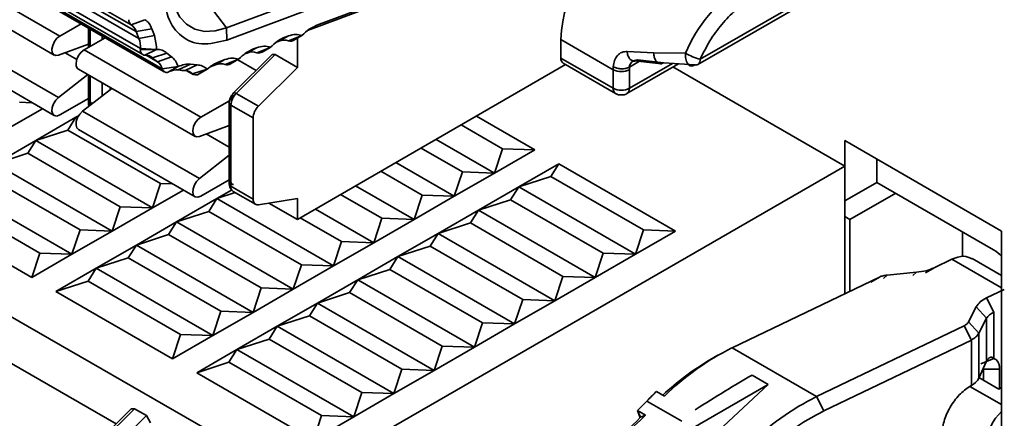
# Model space of a CAD drawing. Header units: millimetres. Extents: x 0 to 420, y 0 to 297.
# Tile 78 of 110: x 304.67 to 310.44, y 111.93 to 114.27. Entities that reach past the tile are written whole.
import ezdxf

# ---------------------------------------------------------------- set-up
doc = ezdxf.new("R2010")
doc.units = ezdxf.units.MM

msp = doc.modelspace()

# ---------------------------------------------------------------- linework, layer by layer
at = {"color": 7, "linetype": 'Continuous', "lineweight": 35}
for p, q in [((297.1228, 116.8571), (306.295, 111.5621)), ((304.7094, 114.594), (305.3222, 114.2402)), ((304.2208, 114.5696), (304.9044, 114.175)), ((305.3513, 114.202), (304.7384, 114.5558)), ((306.8081, 114.5691), (305.8805, 114.2225)), ((304.7546, 114.5139), (305.3674, 114.1601)), ((306.8104, 114.4985), (305.882, 114.1516)), ((304.1875, 114.4574), (304.871, 114.0628)), ((305.3758, 114.1012), (304.7629, 114.455)), ((304.7766, 114.4196), (305.3894, 114.0658)), ((308.6544, 114.0386), (309.3332, 114.4305)), ((306.4097, 114.2382), (306.7941, 114.3819)), ((308.6406, 114.0081), (309.3194, 114.4)), ((305.5034, 113.9823), (304.8906, 114.3361)), ((304.9028, 114.3187), (305.5157, 113.9649)), ((305.8805, 114.2225), (305.8041, 114.3227)), ((306.7379, 114.3502), (306.3543, 114.2071)), ((305.0281, 114.2464), (304.9044, 114.175)), ((305.3222, 114.2402), (305.4027, 114.2707)), ((304.8961, 113.8155), (304.2126, 114.2101)), ((305.0714, 114.2214), (305.0714, 114.1081)), ((305.4433, 114.2172), (305.3513, 114.202)), ((305.4433, 114.2172), (305.4582, 114.1787)), ((305.8805, 114.2225), (305.882, 114.1516)), ((304.8961, 114.0622), (305.0714, 114.1274)), ((305.1695, 114.1647), (305.0458, 114.0933)), ((305.3674, 114.1601), (305.4582, 114.1787)), ((305.4582, 114.1787), (305.4705, 114.1135)), ((306.1869, 114.1445), (306.1723, 114.1391)), ((306.1869, 114.1445), (306.2423, 114.1757)), ((306.224, 114.1688), (306.2423, 114.1757)), ((306.3219, 114.1778), (306.2438, 114.146)), ((306.2747, 114.1505), (306.3216, 114.1776)), ((306.295, 114.1622), (306.295, 113.9913)), ((307.8389, 114.0456), (307.8389, 114.1545)), ((307.8389, 114.1545), (308.1453, 113.9776)), ((304.1875, 114.1036), (304.871, 113.709)), ((305.0458, 114.0933), (305.7293, 113.6987)), ((305.4699, 114.0963), (305.3756, 114.0963)), ((305.4699, 114.0963), (305.3758, 114.1012)), ((305.4028, 114.0627), (305.4699, 114.0963)), ((305.439, 114.0963), (305.4359, 114.0981)), ((305.5308, 114.0753), (305.4464, 114.0477)), ((305.4705, 114.1135), (305.4699, 114.0963)), ((305.5308, 114.0753), (305.5588, 114.053)), ((306.1468, 114.0657), (305.9216, 113.8411)), ((306.1654, 114.0661), (305.9371, 113.8384)), ((306.0012, 114.0751), (305.9866, 114.0697)), ((306.0012, 114.0751), (306.0566, 114.1063)), ((306.0383, 114.0994), (306.0566, 114.1063)), ((306.1362, 114.1084), (306.0581, 114.0766)), ((306.089, 114.0812), (306.1359, 114.1082)), ((306.1468, 114.0657), (306.1654, 114.0661)), ((306.1654, 114.0661), (306.295, 113.9913)), ((308.227, 114.0846), (308.3831, 114.0766)), ((308.227, 114.0846), (308.2294, 114.067)), ((308.3831, 114.0766), (308.5683, 114.074)), ((305.4767, 114.0234), (305.5588, 114.053)), ((305.6701, 114.0094), (305.5978, 113.976)), ((305.6387, 113.9724), (305.7077, 114.006)), ((305.6701, 114.0094), (305.7077, 114.006)), ((305.8156, 114.0058), (305.7852, 113.9944)), ((305.8156, 114.0058), (305.8709, 114.0369)), ((305.8365, 114.024), (305.8709, 114.0369)), ((305.9505, 114.039), (305.8724, 114.0073)), ((305.9033, 114.0118), (305.9502, 114.0388)), ((305.9459, 114.0363), (306.0545, 113.9736)), ((306.295, 113.0999), (307.8665, 114.0071)), ((308.1453, 113.8687), (307.8389, 114.0456)), ((307.8527, 114.0151), (308.1591, 113.8382)), ((308.2257, 113.8382), (308.5273, 114.0123)), ((308.2653, 114.0302), (308.2532, 114.0232)), ((308.2539, 114.0314), (308.4107, 114.0147)), ((308.2627, 114.0287), (308.2651, 114.0285)), ((308.4408, 114.0183), (308.287, 114.0346)), ((308.3857, 114.0504), (308.3867, 114.0466)), ((308.3867, 114.0466), (308.3926, 114.0327)), ((308.4408, 114.0183), (308.6222, 114.0056)), ((308.6539, 114.0307), (308.6544, 114.0386)), ((305.0673, 113.9495), (304.8961, 113.8155)), ((305.0125, 113.9812), (305.696, 113.5866)), ((305.5961, 113.9954), (305.5034, 113.9823)), ((305.5449, 113.9661), (305.5961, 113.9954)), ((305.6482, 113.9714), (305.6858, 113.9497)), ((305.7663, 113.9802), (305.6805, 113.954)), ((305.7191, 113.953), (305.7663, 113.9802)), ((306.295, 113.9913), (306.0668, 113.7636)), ((308.1453, 113.8687), (308.1453, 113.9776)), ((308.2396, 113.9776), (308.2398, 113.9929)), ((308.2396, 113.9776), (308.2396, 113.8687)), ((308.2398, 113.9929), (308.2409, 113.9993)), ((308.4946, 113.9934), (309.5006, 113.4126)), ((305.0714, 113.9471), (305.0714, 113.7844)), ((305.2087, 113.8678), (305.0375, 113.7339)), ((306.0668, 113.7636), (305.9371, 113.8384)), ((304.7407, 113.7842), (304.6687, 113.7868)), ((304.9044, 113.7123), (305.0714, 113.8087)), ((305.0693, 113.8075), (305.0714, 113.8063)), ((305.8979, 113.796), (305.7293, 113.6987)), ((305.8963, 113.783), (305.8963, 113.3082)), ((304.8026, 113.7485), (304.6215, 113.6439)), ((305.7211, 113.3393), (305.0375, 113.7339)), ((306.0357, 113.6945), (305.9061, 113.7694)), ((305.9061, 113.7694), (305.9061, 113.2945)), ((304.7629, 113.5623), (304.9986, 113.6984)), ((304.9515, 113.6235), (304.9986, 113.6984)), ((304.9986, 113.6984), (305.0143, 113.7074)), ((304.9986, 113.6984), (305.0114, 113.7025)), ((305.007, 113.6936), (304.9986, 113.6984)), ((306.0357, 113.6945), (306.0357, 113.2197)), ((307.3437, 113.7053), (307.6857, 113.5079)), ((304.7629, 113.5623), (304.9515, 113.6235)), ((305.4936, 113.3106), (304.9515, 113.6235)), ((305.0125, 113.6273), (305.696, 113.2327)), ((305.7211, 113.5859), (305.8963, 113.6511)), ((307.4971, 113.5147), (307.2553, 113.6543)), ((304.5272, 113.4262), (304.7629, 113.5623)), ((304.7158, 113.4875), (304.7629, 113.5623)), ((305.4465, 113.1677), (304.7629, 113.5623)), ((307.108, 113.5692), (307.4499, 113.3718)), ((310.4198, 113.0316), (309.5006, 113.5623)), ((309.5006, 113.5623), (309.5006, 113.4126)), ((304.5272, 113.4262), (304.7158, 113.4875)), ((305.2579, 113.1745), (304.7158, 113.4875)), ((307.0196, 113.5182), (307.2614, 113.3786)), ((307.4971, 113.5147), (307.4499, 113.3718)), ((307.6857, 113.5079), (307.4499, 113.3718)), ((307.6857, 113.5079), (307.4971, 113.5147)), ((305.8963, 113.4764), (305.7211, 113.3393)), ((306.8723, 113.4332), (307.2142, 113.2357)), ((309.6891, 113.4535), (309.6891, 113.3173)), ((305.2108, 113.0316), (304.5272, 113.4262)), ((309.5006, 113.4126), (306.295, 111.5621)), ((306.7839, 113.3821), (307.0257, 113.2425)), ((307.2614, 113.3786), (307.2142, 113.2357)), ((307.4499, 113.3718), (307.2142, 113.2357)), ((307.4499, 113.3718), (307.2614, 113.3786)), ((307.5914, 113.2902), (307.8271, 113.4262)), ((307.7799, 113.3514), (307.8271, 113.4262)), ((307.8271, 113.4262), (308.5106, 113.0316)), ((309.5006, 113.4126), (309.5006, 112.6644)), ((305.0222, 113.0384), (304.4801, 113.3514)), ((305.7293, 113.236), (305.8963, 113.3324)), ((305.8943, 113.3312), (305.8963, 113.3301)), ((307.5914, 113.2902), (307.7799, 113.3514)), ((308.322, 113.0384), (307.7799, 113.3514)), ((309.6891, 113.3173), (309.5006, 113.2085)), ((310.3727, 112.9227), (309.6891, 113.3173)), ((304.9751, 112.8956), (304.2915, 113.2902)), ((305.4936, 113.3106), (305.4465, 113.1677)), ((305.6276, 113.2722), (305.4465, 113.1677)), ((305.5656, 113.308), (305.4936, 113.3106)), ((305.8236, 113.2221), (305.9103, 113.2722)), ((305.8236, 113.2221), (305.9317, 113.2572)), ((306.0357, 113.2197), (305.9061, 113.2945)), ((305.9199, 113.264), (306.0495, 113.1892)), ((306.6366, 113.2971), (306.9785, 113.0997)), ((307.3557, 113.1541), (307.5914, 113.2902)), ((307.5442, 113.2153), (307.5914, 113.2902)), ((307.5914, 113.2902), (308.2749, 112.8956)), ((304.2444, 113.2153), (304.7865, 112.9024)), ((305.5879, 113.0861), (305.8236, 113.2221)), ((305.7765, 113.1473), (305.8236, 113.2221)), ((306.5071, 112.8275), (305.8236, 113.2221)), ((306.0668, 113.1865), (306.295, 113.2223)), ((306.295, 113.2223), (306.295, 113.0999)), ((306.5482, 113.2461), (306.79, 113.1065)), ((307.0257, 113.2425), (306.9785, 113.0997)), ((307.2142, 113.2357), (306.9785, 113.0997)), ((307.2142, 113.2357), (307.0257, 113.2425)), ((307.3557, 113.1541), (307.5442, 113.2153)), ((307.5442, 113.2153), (308.0863, 112.9024)), ((309.5315, 113.0989), (309.7995, 113.2536)), ((304.7394, 112.7595), (304.0558, 113.1541)), ((305.2579, 113.1745), (305.2108, 113.0316)), ((305.4465, 113.1677), (305.2108, 113.0316)), ((305.4465, 113.1677), (305.2579, 113.1745)), ((305.5879, 113.0861), (305.7765, 113.1473)), ((306.3186, 112.8343), (305.7765, 113.1473)), ((306.1283, 113.1961), (306.295, 113.0999)), ((306.4009, 113.161), (306.7428, 112.9636)), ((307.12, 113.018), (307.3557, 113.1541)), ((307.3085, 113.0793), (307.3557, 113.1541)), ((307.3557, 113.1541), (308.0392, 112.7595)), ((305.3522, 112.95), (305.5879, 113.0861)), ((305.5408, 113.0112), (305.5879, 113.0861)), ((306.2714, 112.6915), (305.5879, 113.0861)), ((306.5543, 112.9704), (306.3125, 113.11)), ((306.79, 113.1065), (306.7428, 112.9636)), ((306.9785, 113.0997), (306.7428, 112.9636)), ((306.9785, 113.0997), (306.79, 113.1065)), ((309.5006, 113.1167), (309.5315, 113.0989)), ((309.5315, 113.0989), (309.5315, 112.6793)), ((305.0222, 113.0384), (304.9751, 112.8956)), ((305.2108, 113.0316), (304.9751, 112.8956)), ((305.2108, 113.0316), (305.0222, 113.0384)), ((307.12, 113.018), (307.3085, 113.0793)), ((307.3085, 113.0793), (307.8506, 112.7663)), ((308.322, 113.0384), (308.2749, 112.8956)), ((308.5106, 113.0316), (308.2749, 112.8956)), ((308.5106, 113.0316), (308.322, 113.0384)), ((310.1915, 112.8819), (310.1915, 113.0273)), ((310.4198, 111.4776), (310.4198, 113.0316)), ((305.3522, 112.95), (305.5408, 113.0112)), ((306.0829, 112.6983), (305.5408, 113.0112)), ((306.5543, 112.9704), (306.5071, 112.8275)), ((306.7428, 112.9636), (306.5543, 112.9704)), ((306.8843, 112.882), (307.12, 113.018)), ((307.0728, 112.9432), (307.12, 113.018)), ((307.12, 113.018), (307.8035, 112.6234)), ((305.1165, 112.8139), (305.3522, 112.95)), ((305.3051, 112.8752), (305.3522, 112.95)), ((306.0357, 112.5554), (305.3522, 112.95)), ((306.7428, 112.9636), (306.5071, 112.8275)), ((306.8843, 112.882), (307.0728, 112.9432)), ((307.0728, 112.9432), (307.6149, 112.6302)), ((304.7865, 112.9024), (304.7394, 112.7595)), ((304.9751, 112.8956), (304.7394, 112.7595)), ((304.9751, 112.8956), (304.7865, 112.9024)), ((305.1165, 112.8139), (305.3051, 112.8752)), ((305.8472, 112.5622), (305.3051, 112.8752)), ((306.6486, 112.7459), (306.8843, 112.882)), ((306.8371, 112.8071), (306.8843, 112.882)), ((306.8843, 112.882), (307.5678, 112.4874)), ((308.0863, 112.9024), (308.0392, 112.7595)), ((308.2749, 112.8956), (308.0392, 112.7595)), ((308.2749, 112.8956), (308.0863, 112.9024)), ((310.0254, 112.8169), (310.1291, 112.8668)), ((310.4198, 112.7718), (310.2464, 112.8719)), ((304.8808, 112.6779), (305.1165, 112.8139)), ((305.0694, 112.7391), (305.1165, 112.8139)), ((305.8, 112.4193), (305.1165, 112.8139)), ((306.3186, 112.8343), (306.2714, 112.6915)), ((306.5071, 112.8275), (306.2714, 112.6915)), ((306.5071, 112.8275), (306.3186, 112.8343)), ((306.6486, 112.7459), (306.8371, 112.8071)), ((306.8371, 112.8071), (307.3792, 112.4942)), ((310.0254, 112.8169), (309.9743, 112.7876)), ((304.8808, 112.6779), (305.0694, 112.7391)), ((305.0694, 112.7391), (305.6115, 112.4261)), ((306.4129, 112.6098), (306.6486, 112.7459)), ((306.6014, 112.6711), (306.6486, 112.7459)), ((306.6486, 112.7459), (307.3321, 112.3513)), ((307.8506, 112.7663), (307.8035, 112.6234)), ((308.0392, 112.7595), (307.8035, 112.6234)), ((308.0392, 112.7595), (307.8506, 112.7663)), ((309.7046, 112.7625), (308.8407, 112.3473)), ((309.6535, 112.7332), (309.7046, 112.7625)), ((309.7283, 112.7547), (309.7494, 112.774)), ((309.7494, 112.774), (309.9208, 112.79)), ((309.9208, 112.79), (309.8996, 112.7707)), ((306.0829, 112.6983), (306.0357, 112.5554)), ((306.2714, 112.6915), (306.0357, 112.5554)), ((306.2714, 112.6915), (306.0829, 112.6983)), ((310.4355, 112.6899), (310.3318, 112.64)), ((305.5643, 112.2833), (304.8808, 112.6779)), ((306.4129, 112.6098), (306.6014, 112.6711)), ((307.1435, 112.3581), (306.6014, 112.6711)), ((307.6149, 112.6302), (307.5678, 112.4874)), ((307.8035, 112.6234), (307.5678, 112.4874)), ((307.8035, 112.6234), (307.6149, 112.6302)), ((310.3318, 112.6401), (310.375, 112.5563)), ((306.1772, 112.4737), (306.4129, 112.6098)), ((306.3657, 112.535), (306.4129, 112.6098)), ((307.0964, 112.2152), (306.4129, 112.6098)), ((310.2714, 112.5876), (310.2255, 112.4992)), ((310.3318, 112.5212), (310.2714, 112.5876)), ((305.8472, 112.5622), (305.8, 112.4193)), ((306.0357, 112.5554), (305.8, 112.4193)), ((306.0357, 112.5554), (305.8472, 112.5622)), ((306.1772, 112.4737), (306.3657, 112.535)), ((306.9078, 112.222), (306.3657, 112.535)), ((310.2859, 112.4328), (310.3318, 112.5212)), ((310.3318, 112.2685), (310.3318, 112.5212)), ((310.375, 112.5563), (310.375, 112.2856)), ((305.9415, 112.3377), (306.1772, 112.4737)), ((306.13, 112.3989), (306.1772, 112.4737)), ((306.8607, 112.0792), (306.1772, 112.4737)), ((307.3792, 112.4942), (307.3321, 112.3513)), ((307.5678, 112.4874), (307.3321, 112.3513)), ((307.5678, 112.4874), (307.3792, 112.4942)), ((310.1996, 112.4768), (309.3356, 112.0615)), ((310.2428, 112.393), (310.1996, 112.4768)), ((310.2255, 112.4992), (310.2859, 112.4328)), ((305.6115, 112.4261), (305.5643, 112.2833)), ((305.8, 112.4193), (305.5643, 112.2833)), ((305.8, 112.4193), (305.6115, 112.4261)), ((305.9415, 112.3377), (306.13, 112.3989)), ((306.6721, 112.086), (306.13, 112.3989)), ((310.2428, 112.393), (309.3788, 111.9778)), ((310.2428, 112.1265), (310.2428, 112.393)), ((310.2859, 112.1696), (310.2859, 112.4328)), ((305.7058, 112.2016), (305.9415, 112.3377)), ((305.8943, 112.2628), (305.9415, 112.3377)), ((306.625, 111.9431), (305.9415, 112.3377)), ((307.1435, 112.3581), (307.0964, 112.2152)), ((307.3321, 112.3513), (307.0964, 112.2152)), ((307.3321, 112.3513), (307.1435, 112.3581)), ((309.3356, 112.0615), (308.8407, 112.3473)), ((308.7579, 112.3035), (308.7108, 112.2763)), ((310.375, 112.2856), (310.2972, 112.2537)), ((304.6215, 112.256), (305.2338, 111.9025)), ((305.7058, 112.2016), (305.8943, 112.2628)), ((305.8943, 112.2628), (306.4364, 111.9499)), ((306.9078, 112.222), (306.8607, 112.0792)), ((307.0964, 112.2152), (306.9078, 112.222)), ((310.3318, 112.2685), (310.2859, 112.1696)), ((310.3137, 112.1574), (310.3137, 112.2219)), ((310.408, 112.2219), (310.408, 112.108)), ((306.3893, 111.807), (305.7058, 112.2016)), ((307.0964, 112.2152), (306.8607, 112.0792)), ((308.9584, 112.1879), (309.0527, 112.1335)), ((310.4036, 112.1055), (310.2873, 112.1726)), ((309.0527, 112.1335), (307.3593, 111.1559)), ((309.0527, 112.1335), (308.7917, 111.8889)), ((310.2428, 112.1265), (310.2351, 112.1221)), ((310.2428, 112.1265), (310.2353, 112.1222)), ((310.4198, 112.1148), (310.4036, 112.1055)), ((306.6721, 112.086), (306.625, 111.9431)), ((306.8607, 112.0792), (306.625, 111.9431)), ((306.8607, 112.0792), (306.6721, 112.086)), ((308.4453, 112.0645), (308.3982, 112.0917)), ((309.3788, 111.9778), (309.3356, 112.0615)), ((305.3218, 111.9904), (305.0967, 111.7658)), ((305.3404, 111.9908), (305.1122, 111.7631)), ((305.3218, 111.9904), (305.3404, 111.9908)), ((305.3404, 111.9908), (305.4111, 111.95)), ((308.3421, 112.0355), (308.5469, 111.9173)), ((305.1829, 111.7223), (305.4111, 111.95)), ((305.4111, 111.95), (305.4347, 111.9074)), ((306.4364, 111.9499), (306.3893, 111.807)), ((306.625, 111.9431), (306.3893, 111.807)), ((306.625, 111.9431), (306.4364, 111.9499)), ((308.3348, 111.9534), (308.2876, 111.9806)), ((308.3052, 111.9402), (308.2876, 111.9806)), ((308.2876, 111.9806), (308.302, 111.9378)), ((308.3052, 111.9402), (308.3348, 111.9534))]:
    msp.add_line(p, q, dxfattribs=at)
at = {"color": 8, "linetype": 'Continuous', "lineweight": 35}
for p, q in [((306.4097, 114.2382), (306.3604, 114.2105)), ((305.0811, 114.1137), (305.0811, 114.2158)), ((305.1519, 114.1749), (305.1519, 114.1546)), ((306.224, 114.1688), (306.1748, 114.1411)), ((305.0033, 114.0381), (304.9359, 114.077)), ((305.3894, 114.0963), (305.3814, 114.1009)), ((305.4194, 114.099), (305.4239, 114.0963)), ((306.0383, 114.0994), (305.9891, 114.0717)), ((305.4087, 114.0627), (305.4767, 114.0234)), ((305.4464, 114.0477), (305.4252, 114.0599)), ((305.8365, 114.024), (305.7893, 113.9975)), ((308.4925, 114.0147), (308.2396, 113.8687)), ((308.2983, 114.0267), (308.2398, 113.9929)), ((305.6805, 113.954), (305.6513, 113.9708)), ((305.0811, 113.7708), (305.0811, 113.9415)), ((305.1519, 113.9007), (305.1519, 113.8233)), ((305.199, 113.8602), (305.199, 113.8735)), ((305.0832, 113.7696), (305.0811, 113.7708)), ((305.0812, 113.7681), (305.0811, 113.7708)), ((305.8963, 113.5226), (305.7609, 113.6008)), ((310.1291, 112.8668), (310.4198, 112.699)), ((310.3137, 112.2219), (310.3109, 112.2235)), ((310.2344, 112.1215), (310.4198, 112.0145))]:
    msp.add_line(p, q, dxfattribs=at)
at = {"color": 7, "linetype": 'Continuous', "lineweight": 35, "flags": 128}
for points in [[(305.5538, 114.4836), (305.5598, 114.4077), (305.5776, 114.3412), (305.6068, 114.2858), (305.6463, 114.2435), (305.695, 114.2153), (305.7515, 114.2023), (305.814, 114.2047), (305.8805, 114.2225)], [(304.9044, 114.175), (304.8873, 114.1614), (304.8725, 114.1423), (304.8621, 114.1202), (304.8574, 114.0982), (304.8591, 114.0792), (304.8669, 114.0658), (304.8799, 114.0599), (304.8961, 114.0622)], [(305.0458, 114.0933), (305.0287, 114.0798), (305.014, 114.0607), (305.0035, 114.0386), (304.9988, 114.0166), (305.0005, 113.9976), (305.0084, 113.9842), (305.0125, 113.9812)], [(304.8961, 113.8155), (304.8799, 113.7991), (304.8669, 113.7782), (304.8591, 113.7558), (304.8574, 113.7348), (304.8621, 113.7182), (304.8725, 113.7082), (304.8873, 113.7061), (304.9044, 113.7123)], [(305.0375, 113.7339), (305.0213, 113.7174), (305.0084, 113.6965), (305.0005, 113.6741), (304.9988, 113.6532), (305.0035, 113.6366), (305.0125, 113.6273)], [(305.7293, 113.6987), (305.7122, 113.6852), (305.6975, 113.6661), (305.6871, 113.644), (305.6824, 113.622), (305.6841, 113.603), (305.6919, 113.5896), (305.7048, 113.5836), (305.7211, 113.5859)], [(305.7211, 113.3393), (305.7048, 113.3228), (305.6919, 113.3019), (305.6841, 113.2795), (305.6824, 113.2586), (305.6871, 113.242), (305.6975, 113.2319), (305.7122, 113.2299), (305.7293, 113.236)], [(305.9173, 113.2658), (305.9192, 113.2645), (305.9199, 113.264)], [(306.0357, 113.2197), (306.0363, 113.2117), (306.0379, 113.2046), (306.0406, 113.1984), (306.0443, 113.1934), (306.0488, 113.1896), (306.0542, 113.1872), (306.0602, 113.1861), (306.0668, 113.1865)], [(310.3133, 112.2287), (310.3135, 112.2276), (310.3137, 112.2219)], [(310.408, 112.2219), (310.3609, 112.2219), (310.3302, 112.2219), (310.3137, 112.2219)]]:
    msp.add_lwpolyline(points, dxfattribs=at)
at = {"color": 8, "linetype": 'Continuous', "lineweight": 35, "flags": 128}
msp.add_lwpolyline([(305.9216, 113.8411), (305.9228, 113.8419), (305.9254, 113.8425), (305.9287, 113.842), (305.9327, 113.8407), (305.9371, 113.8384)], dxfattribs=at)
at = {"color": 7, "linetype": 'Continuous', "lineweight": 35}
for centre, radius, start, end in [((308.7088, 114.1149), 0.8709, 122.60546, 177.39452), ((309.3603, 113.7435), 0.8582, 122.47419, 157.35208), ((305.3417, 114.2674), 0.0335, 174.35983, 234.41573), ((305.2874, 114.1836), 0.0665, 16.08008, 58.40281), ((305.7687, 114.3388), 0.4393, 198.14227, 204.0007), ((305.2532, 114.1139), 0.1232, 354.12076, 22.03316), ((306.2172, 114.0744), 0.0764, 69.67132, 113.36007), ((306.2546, 114.1806), 0.0362, 252.73166, 303.83845), ((305.4037, 114.0913), 0.0286, 169.83027, 268.25994), ((305.4425, 114.0963), 0.0669, 175.74454, 179.96007), ((306.0316, 114.005), 0.0764, 69.67146, 113.36044), ((306.0689, 114.1113), 0.0362, 252.73449, 303.8347), ((308.7429, 114.3767), 0.3495, 240.02569, 255.33062), ((305.4068, 114.0035), 0.0594, 48.12439, 93.8099), ((305.6387, 114.2573), 0.2845, 227.46542, 235.29165), ((305.4346, 113.9668), 0.0706, 12.68722, 53.3223), ((305.8459, 113.9356), 0.0764, 69.66949, 113.36141), ((305.8832, 114.0419), 0.0362, 252.73258, 303.83822), ((307.8715, 114.042), 0.0329, 173.70285, 234.98494), ((308.6281, 114.0309), 0.026, 256.8265, 298.70063), ((305.5298, 113.9884), 0.027, 193.05956, 304.16296), ((305.5876, 113.8846), 0.092, 83.6796, 117.65728), ((305.6481, 114.3079), 0.3357, 261.38554, 268.39499), ((305.6381, 113.9144), 0.058, 43.03534, 89.43611), ((305.7004, 113.9768), 0.0303, 228.90624, 308.27318), ((308.6947, 113.9775), 0.5494, 178.17791, 179.99148), ((308.1924, 114.0686), 0.1025, 242.60974, 297.39095), ((306.0102, 113.7641), 0.1042, 134.5191, 177.10686), ((308.1924, 113.9597), 0.1025, 242.60974, 297.39095), ((306.1398, 113.6893), 0.1042, 134.5191, 177.10686), ((310.2635, 112.7413), 0.2117, 42.43643, 58.97648), ((309.5336, 110.9609), 1.5499, 116.55604, 134.5985), ((309.4965, 110.9416), 1.5488, 120.4861, 133.23192), ((310.3991, 112.237), 0.0743, 143.16262, 154.89773), ((310.1954, 112.2171), 0.1022, 297.64142, 332.3528), ((309.7914, 110.6437), 2.0094, 133.89538, 136.15798), ((310.0286, 110.6751), 1.5499, 116.55604, 134.5985), ((306.6094, 113.6997), 2.4024, 314.31017, 316.15553), ((307.0912, 113.1756), 1.7436, 292.04041, 315.49719), ((306.8778, 113.3731), 2.0225, 300.46369, 314.88914), ((310.5946, 111.7787), 0.2621, 131.84253, 176.98591)]:
    msp.add_arc(centre, radius, start, end, dxfattribs=at)
at = {"color": 8, "linetype": 'Continuous', "lineweight": 35}
for centre, radius, start, end in [((308.6241, 114.033), 0.0299, 303.56295, 355.6395), ((308.1779, 113.8651), 0.0328, 173.62006, 235.09949), ((308.2062, 113.8654), 0.0335, 305.70275, 5.62505), ((305.0881, 113.7861), 0.0168, 185.70093, 245.62164), ((305.9117, 113.7837), 0.0154, 182.61049, 248.69245), ((305.913, 113.3098), 0.0168, 185.70093, 245.62164), ((305.9406, 113.2914), 0.0347, 174.84538, 227.79145)]:
    msp.add_arc(centre, radius, start, end, dxfattribs=at)
at = {"color": 7, "linetype": 'Continuous', "lineweight": 35}
msp.add_ellipse((308.1808, 111.4937), major_axis=(1.2556, 0.8899), ratio=0.10251, start_param=0.832376, end_param=1.136855, dxfattribs=at)
for points, knots in [([(305.882, 114.1516), (305.8315, 114.1389), (305.7306, 114.1136), (305.6104, 114.1656), (305.5278, 114.2757), (305.5172, 114.3901), (305.5119, 114.4472)], [0, 0, 0, 0, 0.25, 0.5, 0.75, 1, 1, 1, 1]), ([(308.6544, 114.0386), (308.6722, 114.075), (308.7077, 114.1478), (308.78, 114.2453), (308.8605, 114.3295), (308.918, 114.3671), (308.9467, 114.3858)], [0, 0, 0, 0, 0.250093, 0.500005, 0.750097, 1, 1, 1, 1]), ([(305.4027, 114.2707), (305.4114, 114.2644), (305.429, 114.2517), (305.4385, 114.2287), (305.4433, 114.2172)], [0, 0, 0, 0, 0.500002, 1, 1, 1, 1]), ([(306.3219, 114.1778), (306.3362, 114.1911), (306.3649, 114.2178), (306.3947, 114.2314), (306.4097, 114.2382)], [0, 0, 0, 0, 0.5, 1, 1, 1, 1]), ([(306.2423, 114.1757), (306.2568, 114.1799), (306.2859, 114.1883), (306.3099, 114.1813), (306.3219, 114.1778)], [0, 0, 0, 0, 0.5000017, 1, 1, 1, 1]), ([(306.1362, 114.1084), (306.1505, 114.1217), (306.1792, 114.1484), (306.209, 114.162), (306.224, 114.1688)], [0, 0, 0, 0, 0.5, 1, 1, 1, 1]), ([(305.4699, 114.0963), (305.4815, 114.0958), (305.5047, 114.0947), (305.5221, 114.0817), (305.5308, 114.0753)], [0, 0, 0, 0, 0.499997, 1, 1, 1, 1]), ([(305.9505, 114.039), (305.9648, 114.0523), (305.9935, 114.079), (306.0233, 114.0926), (306.0383, 114.0994)], [0, 0, 0, 0, 0.5, 1, 1, 1, 1]), ([(306.0566, 114.1063), (306.0711, 114.1105), (306.1003, 114.1189), (306.1242, 114.1119), (306.1362, 114.1084)], [0, 0, 0, 0, 0.4999976, 1, 1, 1, 1]), ([(308.1455, 113.995), (308.147, 114.0074), (308.1499, 114.0322), (308.1684, 114.0611), (308.1943, 114.0822), (308.2162, 114.0838), (308.227, 114.0846)], [0, 0, 0, 0, 0.252351, 0.503637, 0.754744, 1, 1, 1, 1]), ([(308.287, 114.0346), (308.2812, 114.0318), (308.2696, 114.0263), (308.252, 114.0311), (308.2372, 114.0445), (308.232, 114.0595), (308.2294, 114.067)], [0, 0, 0, 0, 0.250001, 0.500001, 0.750002, 1, 1, 1, 1]), ([(308.3831, 114.0766), (308.3831, 114.0721), (308.3831, 114.0631), (308.3848, 114.0546), (308.3857, 114.0504)], [0, 0, 0, 0, 0.500005, 1, 1, 1, 1]), ([(308.6222, 114.0056), (308.6182, 114.0032), (308.611, 113.9989), (308.6007, 113.9991), (308.591, 114.0029), (308.5818, 114.0113), (308.5741, 114.0249), (308.5694, 114.0405), (308.5673, 114.0572), (308.5679, 114.0683), (308.5683, 114.074)], [0, 0, 0, 0, 0.145671, 0.264237, 0.364044, 0.504934, 0.639475, 0.76519, 0.881051, 1, 1, 1, 1]), ([(305.5588, 114.053), (305.567, 114.0459), (305.5836, 114.0317), (305.592, 114.0075), (305.5961, 113.9954)], [0, 0, 0, 0, 0.5000002, 1, 1, 1, 1]), ([(305.5961, 113.9954), (305.6092, 114.0008), (305.6354, 114.0114), (305.6585, 114.01), (305.6701, 114.0094)], [0, 0, 0, 0, 0.499997, 1, 1, 1, 1]), ([(305.7077, 114.006), (305.719, 114.0046), (305.7416, 114.0019), (305.7581, 113.9874), (305.7663, 113.9802)], [0, 0, 0, 0, 0.499999, 1, 1, 1, 1]), ([(305.7663, 113.9802), (305.7779, 113.9897), (305.8012, 114.0086), (305.8247, 114.0189), (305.8365, 114.024)], [0, 0, 0, 0, 0.4999986, 1, 1, 1, 1]), ([(305.8709, 114.0369), (305.8854, 114.0411), (305.9146, 114.0495), (305.9385, 114.0425), (305.9505, 114.039)], [0, 0, 0, 0, 0.5000017, 1, 1, 1, 1]), ([(308.2409, 113.9993), (308.2421, 114.0034), (308.2448, 114.0124), (308.2512, 114.0192), (308.2547, 114.0229)], [0, 0, 0, 0, 0.4514658, 1, 1, 1, 1]), ([(308.2547, 114.0229), (308.2593, 114.0263), (308.2687, 114.0333), (308.2809, 114.0342), (308.287, 114.0346)], [0, 0, 0, 0, 0.499995, 1, 1, 1, 1]), ([(308.3926, 114.0327), (308.3957, 114.0281), (308.4019, 114.019), (308.4144, 114.0123), (308.4279, 114.0112), (308.4365, 114.016), (308.4408, 114.0183)], [0, 0, 0, 0, 0.249999, 0.499997, 0.749999, 1, 1, 1, 1]), ([(308.1455, 113.995), (308.1524, 113.9918), (308.1662, 113.9854), (308.1927, 113.9822), (308.2192, 113.9843), (308.2329, 113.99), (308.2398, 113.9929)], [0, 0, 0, 0, 0.249989, 0.499997, 0.75, 1, 1, 1, 1]), ([(305.9221, 113.8415), (305.9186, 113.8376), (305.9114, 113.8295), (305.903, 113.8141), (305.8974, 113.7979), (305.8967, 113.7879), (305.8963, 113.783)], [0, 0, 0, 0, 0.241218, 0.496153, 0.753079, 1, 1, 1, 1]), ([(308.1592, 113.8384), (308.1601, 113.8378), (308.1666, 113.8335), (308.1815, 113.8291), (308.2032, 113.8293), (308.2194, 113.8329), (308.2256, 113.8382), (308.2257, 113.8383)], [0, 0, 0, 0, 0.047548, 0.333848, 0.649872, 0.991786, 1, 1, 1, 1]), ([(305.0714, 113.7844), (305.0716, 113.7803), (305.0719, 113.773), (305.0746, 113.7666), (305.0757, 113.7637)], [0, 0, 0, 0, 0.562572, 1, 1, 1, 1]), ([(305.0811, 113.798), (305.0813, 113.7954), (305.0818, 113.79), (305.0851, 113.7845), (305.0901, 113.7811), (305.0944, 113.7813), (305.0966, 113.7814)], [0, 0, 0, 0, 0.248599, 0.499997, 0.748813, 1, 1, 1, 1]), ([(305.9216, 113.8311), (305.9194, 113.8287), (305.915, 113.8238), (305.9101, 113.8147), (305.9067, 113.8053), (305.9063, 113.7995), (305.9061, 113.7966)], [0, 0, 0, 0, 0.2485906, 0.4999983, 0.7488151, 1, 1, 1, 1]), ([(305.9061, 113.3218), (305.9063, 113.3191), (305.9067, 113.3138), (305.9101, 113.3083), (305.915, 113.3048), (305.9194, 113.305), (305.9216, 113.3051)], [0, 0, 0, 0, 0.248599, 0.499997, 0.748813, 1, 1, 1, 1]), ([(305.8963, 113.3082), (305.8966, 113.3041), (305.8971, 113.2957), (305.9015, 113.2839), (305.9081, 113.2733), (305.9143, 113.2682), (305.9174, 113.2657)], [0, 0, 0, 0, 0.233394, 0.4822, 0.740152, 1, 1, 1, 1]), ([(310.2459, 112.87), (310.2302, 112.8771), (310.1967, 112.892), (310.1525, 112.8755), (310.1291, 112.8668)], [0, 0, 0, 0, 0.47045, 1, 1, 1, 1]), ([(309.9208, 112.7901), (309.9402, 112.7926), (309.9791, 112.7976), (310.0099, 112.8105), (310.0254, 112.8169)], [0, 0, 0, 0, 0.498737, 1, 1, 1, 1]), ([(309.7046, 112.7625), (309.7112, 112.7653), (309.7244, 112.7707), (309.7411, 112.7729), (309.7494, 112.774)], [0, 0, 0, 0, 0.49989, 1, 1, 1, 1]), ([(310.3318, 112.64), (310.3183, 112.6326), (310.2912, 112.6176), (310.278, 112.5977), (310.2714, 112.5876)], [0, 0, 0, 0, 0.4971839, 1, 1, 1, 1]), ([(310.375, 112.5563), (310.3653, 112.5513), (310.346, 112.5412), (310.3366, 112.5278), (310.3318, 112.5212)], [0, 0, 0, 0, 0.500005, 1, 1, 1, 1]), ([(310.2255, 112.4992), (310.2226, 112.495), (310.217, 112.4864), (310.2054, 112.48), (310.1996, 112.4768)], [0, 0, 0, 0, 0.5001824, 1, 1, 1, 1]), ([(310.2859, 112.4328), (310.2812, 112.4253), (310.2717, 112.4104), (310.2524, 112.3988), (310.2428, 112.393)], [0, 0, 0, 0, 0.500004, 1, 1, 1, 1]), ([(310.375, 112.2856), (310.3719, 112.2877), (310.3659, 112.2918), (310.3563, 112.2929), (310.3472, 112.29), (310.3422, 112.2844), (310.3396, 112.2815)], [0, 0, 0, 0, 0.269655, 0.517927, 0.756878, 1, 1, 1, 1]), ([(310.375, 112.2856), (310.3799, 112.2829), (310.3896, 112.2776), (310.3999, 112.2631), (310.4067, 112.2446), (310.4076, 112.2295), (310.408, 112.2219)], [0, 0, 0, 0, 0.250002, 0.5, 0.749997, 1, 1, 1, 1]), ([(310.0702, 111.8363), (310.0726, 111.8627), (310.0776, 111.9155), (310.1158, 112.0005), (310.1703, 112.076), (310.2135, 112.1067), (310.2351, 112.1221)], [0, 0, 0, 0, 0.25, 0.5, 0.75, 1, 1, 1, 1]), ([(309.005, 111.711), (309.0662, 111.7657), (309.1886, 111.8751), (309.3154, 111.9436), (309.3788, 111.9778)], [0, 0, 0, 0, 0.5, 1, 1, 1, 1])]:
    msp.add_open_spline(points, degree=3, knots=knots, dxfattribs=at)

doc.saveas('drawing.dxf')
